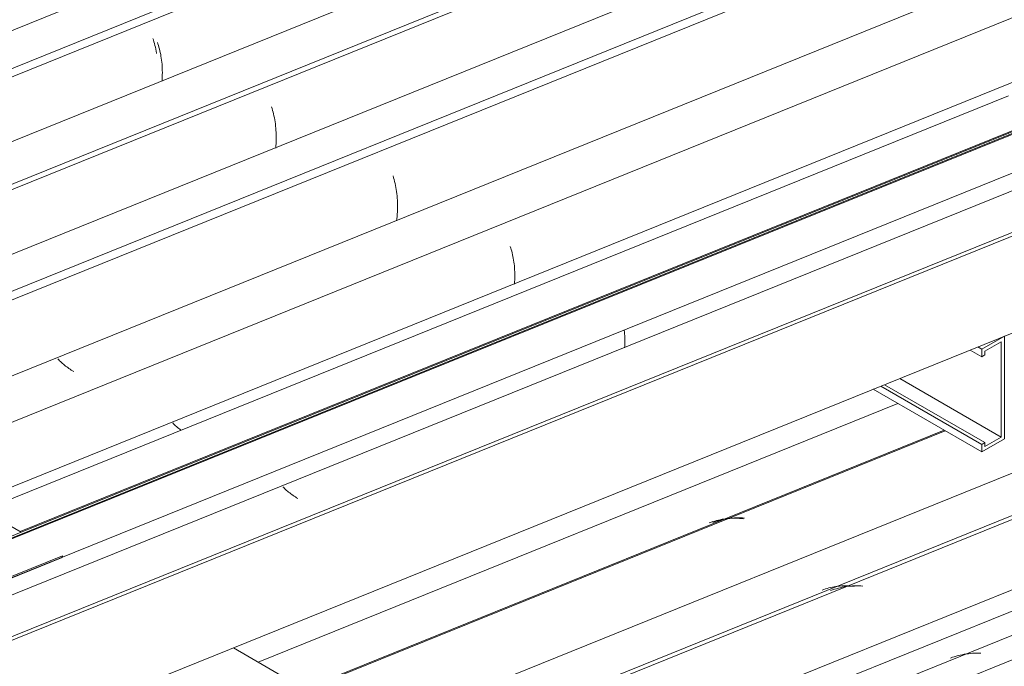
# Model space of a CAD drawing. Header units: metres. Extents: x -16.8 to 29.9, y -11.9 to 37.1.
# Tile 196 of 202: x -5.607 to -4.526, y 25.643 to 26.352. Entities that reach past the tile are written whole.
import ezdxf

# ---------------------------------------------------------------- set-up
doc = ezdxf.new("R2010")
doc.units = ezdxf.units.M
for name, color, linetype, lineweight in [('A-GLAZ-CWMG', 7, 'Continuous', 5), ('A-ROOF', 7, 'Continuous', 5), ('A-ROOF-OTLN', 7, 'Continuous', 5)]:
    doc.layers.add(name, color=color, linetype=linetype, lineweight=lineweight)

# ---------------------------------------------------------------- blocks, each defined once
blk = doc.blocks.new('FP_149-EXPLODE')
at = {"layer": 'A-GLAZ-CWMG'}
blk.add_line((-3.0705, 26.2346), (-5.007, 25.452), dxfattribs=at)
blk = doc.blocks.new('Rectangular Mullion - Telha Fibrocimento - Ondulada-1868137-EXPLODE')
at = {"layer": 'A-GLAZ-CWMG'}
blk.add_line((-3.1359, 26.2618), (-5.0616, 25.4835), dxfattribs=at)
blk.add_blockref('FP_149-EXPLODE', (0, 0), dxfattribs=at)
blk = doc.blocks.new('Rectangular Mullion - Telha Fibrocimento - Ondulada-1910064-EXPLODE')
blk.add_blockref('Rectangular Mullion - Telha Fibrocimento - Ondulada-1868137-EXPLODE', (0, 0))
blk = doc.blocks.new('FP_163-EXPLODE')
at = {"layer": 'A-GLAZ-CWMG'}
blk.add_line((-3.092, 26.2527), (-5.096, 25.4428), dxfattribs=at)
at = {"layer": 'A-GLAZ-CWMG', "color": 9, "true_color": 0xc0c0c0}
for p, q in [((-4.5681, 25.6561), (-4.5703, 25.6557)), ((-4.5658, 25.6564), (-4.5681, 25.6561)), ((-4.5635, 25.6566), (-4.5658, 25.6564)), ((-4.5613, 25.6568), (-4.5635, 25.6566)), ((-4.559, 25.6569), (-4.5613, 25.6568)), ((-4.5567, 25.6569), (-4.559, 25.6569)), ((-4.5544, 25.6569), (-4.5567, 25.6569)), ((-4.5521, 25.6568), (-4.5544, 25.6569)), ((-4.5834, 25.6524), (-4.5856, 25.6516)), ((-4.5813, 25.6531), (-4.5834, 25.6524)), ((-4.5791, 25.6537), (-4.5813, 25.6531)), ((-4.577, 25.6543), (-4.5791, 25.6537)), ((-4.5748, 25.6549), (-4.577, 25.6543)), ((-4.5725, 25.6553), (-4.5748, 25.6549)), ((-4.5703, 25.6557), (-4.5725, 25.6553))]:
    blk.add_line(p, q, dxfattribs=at)
blk = doc.blocks.new('FP_165-EXPLODE')
at = {"layer": 'A-GLAZ-CWMG'}
blk.add_line((-3.2231, 26.3268), (-5.2255, 25.5175), dxfattribs=at)
at = {"layer": 'A-GLAZ-CWMG', "color": 9, "true_color": 0xc0c0c0}
for p, q in [((-4.7149, 25.7263), (-4.717, 25.7256)), ((-4.7128, 25.727), (-4.7149, 25.7263)), ((-4.7107, 25.7277), (-4.7128, 25.727)), ((-4.7085, 25.7283), (-4.7107, 25.7277)), ((-4.7064, 25.7288), (-4.7085, 25.7283)), ((-4.7042, 25.7293), (-4.7064, 25.7288)), ((-4.702, 25.7297), (-4.7042, 25.7293)), ((-4.6998, 25.73), (-4.702, 25.7297)), ((-4.6976, 25.7303), (-4.6998, 25.73)), ((-4.6953, 25.7305), (-4.6976, 25.7303)), ((-4.6931, 25.7307), (-4.6953, 25.7305)), ((-4.6908, 25.7308), (-4.6931, 25.7307)), ((-4.6886, 25.7308), (-4.6908, 25.7308)), ((-4.6863, 25.7308), (-4.6886, 25.7308)), ((-4.684, 25.7307), (-4.6863, 25.7308)), ((-4.6817, 25.7305), (-4.684, 25.7307))]:
    blk.add_line(p, q, dxfattribs=at)
blk = doc.blocks.new('FP_167-EXPLODE')
at = {"layer": 'A-GLAZ-CWMG'}
blk.add_line((-4.5912, 25.9008), (-5.3548, 25.5922), dxfattribs=at)
at = {"layer": 'A-GLAZ-CWMG', "color": 9, "true_color": 0xc0c0c0}
for p, q in [((-4.8442, 25.801), (-4.8463, 25.8002)), ((-4.8422, 25.8017), (-4.8442, 25.801)), ((-4.8401, 25.8023), (-4.8422, 25.8017)), ((-4.8379, 25.8029), (-4.8401, 25.8023)), ((-4.8358, 25.8034), (-4.8379, 25.8029)), ((-4.8336, 25.8039), (-4.8358, 25.8034)), ((-4.8315, 25.8043), (-4.8336, 25.8039)), ((-4.8293, 25.8046), (-4.8315, 25.8043)), ((-4.8271, 25.8049), (-4.8293, 25.8046)), ((-4.8249, 25.8051), (-4.8271, 25.8049)), ((-4.8226, 25.8053), (-4.8249, 25.8051)), ((-4.8204, 25.8054), (-4.8226, 25.8053)), ((-4.8182, 25.8054), (-4.8204, 25.8054)), ((-4.8159, 25.8054), (-4.8182, 25.8054)), ((-4.8137, 25.8053), (-4.8159, 25.8054)), ((-4.8115, 25.8051), (-4.8137, 25.8053))]:
    blk.add_line(p, q, dxfattribs=at)
blk = doc.blocks.new('Rectangular Mullion - Telha Fibrocimento - Ondulada-V154-EXPLODE')
at = {"layer": 'A-GLAZ-CWMG'}
for p, q in [((-3.2912, 26.3502), (-5.2135, 25.5733)), ((-3.1612, 26.2749), (-5.0854, 25.4973)), ((-4.6433, 25.9308), (-5.3451, 25.6472))]:
    blk.add_line(p, q, dxfattribs=at)
for name in ['FP_167-EXPLODE', 'FP_165-EXPLODE', 'FP_163-EXPLODE']:
    blk.add_blockref(name, (0, 0), dxfattribs=at)
blk = doc.blocks.new('Rectangular Mullion - Telha Fibrocimento - Ondulada-1910065-EXPLODE')
blk.add_blockref('Rectangular Mullion - Telha Fibrocimento - Ondulada-V154-EXPLODE', (0, 0))
blk = doc.blocks.new('FP_177-EXPLODE')
at = {"layer": 'A-GLAZ-CWMG'}
blk.add_line((-3.232, 26.3276), (-5.1682, 25.5451), dxfattribs=at)
at = {"layer": 'A-GLAZ-CWMG', "color": 9, "true_color": 0xc0c0c0}
for p, q in [((-4.7246, 25.7268), (-4.7264, 25.7261)), ((-4.7227, 25.7275), (-4.7246, 25.7268)), ((-4.7208, 25.728), (-4.7227, 25.7275)), ((-4.7189, 25.7286), (-4.7208, 25.728)), ((-4.717, 25.729), (-4.7189, 25.7286)), ((-4.7151, 25.7294), (-4.717, 25.729)), ((-4.7131, 25.7298), (-4.7151, 25.7294)), ((-4.7111, 25.7301), (-4.7131, 25.7298)), ((-4.7092, 25.7304), (-4.7111, 25.7301)), ((-4.7072, 25.7305), (-4.7092, 25.7304)), ((-4.7052, 25.7307), (-4.7072, 25.7305)), ((-4.7032, 25.7308), (-4.7052, 25.7307)), ((-4.7012, 25.7308), (-4.7032, 25.7308)), ((-4.6991, 25.7308), (-4.7012, 25.7308)), ((-4.6971, 25.7307), (-4.6991, 25.7308)), ((-4.6951, 25.7305), (-4.6971, 25.7307)), ((-4.6931, 25.7303), (-4.6951, 25.7305)), ((-4.6911, 25.7301), (-4.6931, 25.7303))]:
    blk.add_line(p, q, dxfattribs=at)
blk = doc.blocks.new('FP_179-EXPLODE')
at = {"layer": 'A-GLAZ-CWMG'}
blk.add_line((-4.5924, 25.9015), (-5.3541, 25.5936), dxfattribs=at)
at = {"layer": 'A-GLAZ-CWMG', "color": 9, "true_color": 0xc0c0c0}
for p, q in [((-4.8482, 25.8006), (-4.8501, 25.7998)), ((-4.8462, 25.8013), (-4.8482, 25.8006)), ((-4.8442, 25.8019), (-4.8462, 25.8013)), ((-4.8422, 25.8024), (-4.8442, 25.8019)), ((-4.8401, 25.803), (-4.8422, 25.8024)), ((-4.8381, 25.8034), (-4.8401, 25.803)), ((-4.836, 25.8038), (-4.8381, 25.8034)), ((-4.8339, 25.8041), (-4.836, 25.8038)), ((-4.8319, 25.8044), (-4.8339, 25.8041)), ((-4.8298, 25.8046), (-4.8319, 25.8044)), ((-4.8276, 25.8048), (-4.8298, 25.8046)), ((-4.8255, 25.8049), (-4.8276, 25.8048)), ((-4.8234, 25.8049), (-4.8255, 25.8049)), ((-4.8213, 25.8049), (-4.8234, 25.8049)), ((-4.8191, 25.8049), (-4.8213, 25.8049)), ((-4.817, 25.8047), (-4.8191, 25.8049)), ((-4.8149, 25.8046), (-4.817, 25.8047)), ((-4.8127, 25.8043), (-4.8149, 25.8046))]:
    blk.add_line(p, q, dxfattribs=at)
blk = doc.blocks.new('Rectangular Mullion - Telha Fibrocimento - Ondulada-V173-EXPLODE')
at = {"layer": 'A-GLAZ-CWMG'}
for name in ['FP_179-EXPLODE', 'FP_177-EXPLODE']:
    blk.add_blockref(name, (0, 0), dxfattribs=at)
blk = doc.blocks.new('Rectangular Mullion - Telha Fibrocimento - Ondulada-1910066-EXPLODE')
blk.add_blockref('Rectangular Mullion - Telha Fibrocimento - Ondulada-V173-EXPLODE', (0, 0))
blk = doc.blocks.new('LONGARINA_STEEL_FRAME - LONGARINA_STEEL_FRAME-1917798-EXPLODE')
at = {"layer": 'A-ROOF'}
for p, q in [((-4.5142, 26.0096), (-5.6526, 25.5495)), ((-4.5264, 26.0046), (-4.5512, 25.9903)), ((-4.5264, 25.892), (-4.5264, 26.0046)), ((-4.5556, 25.9929), (-4.5512, 25.9903)), ((-4.5477, 25.9883), (-4.53, 25.9985)), ((-4.53, 25.9985), (-4.53, 25.894)), ((-4.5512, 25.9822), (-4.5639, 25.9895)), ((-4.5512, 25.9903), (-4.5512, 25.9822)), ((-4.5512, 25.9822), (-4.5477, 25.9842)), ((-4.5477, 25.9842), (-4.5477, 25.9883)), ((-4.5512, 25.8858), (-4.662, 25.9498)), ((-4.5477, 25.8879), (-4.6579, 25.9515)), ((-4.53, 25.894), (-4.6412, 25.9582)), ((-4.5512, 25.8777), (-4.6704, 25.9465)), ((-4.53, 25.894), (-4.5477, 25.8838)), ((-4.5512, 25.8777), (-4.5264, 25.892)), ((-4.5477, 25.8879), (-4.5512, 25.8858)), ((-4.5512, 25.8858), (-4.5512, 25.8777)), ((-4.5477, 25.8838), (-4.5477, 25.8879))]:
    blk.add_line(p, q, dxfattribs=at)
blk = doc.blocks.new('LONGARINA_STEEL_FRAME - LONGARINA_STEEL_FRAME-1917800-EXPLODE')
blk.add_blockref('LONGARINA_STEEL_FRAME - LONGARINA_STEEL_FRAME-1917798-EXPLODE', (0, 0))
blk = doc.blocks.new('FP_251-EXPLODE')
at = {"layer": 'A-GLAZ-CWMG', "color": 9, "true_color": 0xc0c0c0}
for p, q in [((-5.317, 25.8386), (-5.318, 25.8396)), ((-5.316, 25.8376), (-5.317, 25.8386)), ((-5.3149, 25.8366), (-5.316, 25.8376)), ((-5.3139, 25.8356), (-5.3149, 25.8366)), ((-5.3127, 25.8347), (-5.3139, 25.8356)), ((-5.3116, 25.8337), (-5.3127, 25.8347)), ((-5.3104, 25.8328), (-5.3116, 25.8337)), ((-5.3092, 25.8318), (-5.3104, 25.8328)), ((-5.308, 25.8309), (-5.3092, 25.8318)), ((-5.3068, 25.8301), (-5.308, 25.8309)), ((-5.3055, 25.8292), (-5.3068, 25.8301)), ((-5.3042, 25.8283), (-5.3055, 25.8292)), ((-5.3029, 25.8275), (-5.3042, 25.8283)), ((-5.3016, 25.8267), (-5.3029, 25.8275))]:
    blk.add_line(p, q, dxfattribs=at)
blk = doc.blocks.new('FP_252-EXPLODE')
at = {"layer": 'A-GLAZ-CWMG'}
blk.add_line((-4.2389, 26.343), (-5.6063, 25.7904), dxfattribs=at)
at = {"layer": 'A-GLAZ-CWMG', "color": 9, "true_color": 0xc0c0c0}
for p, q in [((-4.9434, 26.0114), (-4.9432, 26.0093)), ((-4.9432, 26.0093), (-4.943, 26.0073)), ((-4.943, 26.0073), (-4.9429, 26.0051)), ((-4.9429, 26.0051), (-4.9428, 26.003)), ((-4.9428, 26.003), (-4.9427, 26.0009)), ((-4.9429, 25.9943), (-4.9431, 25.9921)), ((-4.9428, 25.9965), (-4.9429, 25.9943)), ((-4.9427, 26.0009), (-4.9428, 25.9987)), ((-4.9428, 25.9987), (-4.9428, 25.9965))]:
    blk.add_line(p, q, dxfattribs=at)
blk = doc.blocks.new('FP_253-EXPLODE')
at = {"layer": 'A-GLAZ-CWMG', "color": 9, "true_color": 0xc0c0c0}
for p, q in [((-5.4378, 25.9085), (-5.4388, 25.9095)), ((-5.4367, 25.9075), (-5.4378, 25.9085)), ((-5.4356, 25.9064), (-5.4367, 25.9075)), ((-5.4345, 25.9055), (-5.4356, 25.9064)), ((-5.4334, 25.9045), (-5.4345, 25.9055)), ((-5.4322, 25.9035), (-5.4334, 25.9045)), ((-5.431, 25.9026), (-5.4322, 25.9035)), ((-5.4298, 25.9016), (-5.431, 25.9026))]:
    blk.add_line(p, q, dxfattribs=at)
blk = doc.blocks.new('FP_254-EXPLODE')
at = {"layer": 'A-GLAZ-CWMG'}
blk.add_line((-4.3625, 26.4167), (-5.7323, 25.8632), dxfattribs=at)
at = {"layer": 'A-GLAZ-CWMG', "color": 9, "true_color": 0xc0c0c0}
for p, q in [((-5.0685, 26.1032), (-5.0679, 26.1014)), ((-5.0679, 26.1014), (-5.0674, 26.0997)), ((-5.0674, 26.0997), (-5.0669, 26.0979)), ((-5.0669, 26.0979), (-5.0664, 26.096)), ((-5.0664, 26.096), (-5.066, 26.0941)), ((-5.066, 26.0941), (-5.0655, 26.0922)), ((-5.0655, 26.0922), (-5.0652, 26.0902)), ((-5.0652, 26.0902), (-5.0648, 26.0882)), ((-5.0648, 26.0882), (-5.0645, 26.0861)), ((-5.0645, 26.0861), (-5.0642, 26.084)), ((-5.0642, 26.084), (-5.064, 26.0819)), ((-5.064, 26.0819), (-5.0638, 26.0798)), ((-5.0638, 26.0798), (-5.0637, 26.0776)), ((-5.0637, 26.0776), (-5.0636, 26.0754)), ((-5.0636, 26.0754), (-5.0635, 26.0732)), ((-5.0635, 26.0687), (-5.0636, 26.0664)), ((-5.0635, 26.0732), (-5.0635, 26.0709)), ((-5.0635, 26.0709), (-5.0635, 26.0687)), ((-5.0637, 26.0642), (-5.0639, 26.0619)), ((-5.0636, 26.0664), (-5.0637, 26.0642))]:
    blk.add_line(p, q, dxfattribs=at)
blk = doc.blocks.new('FP_255-EXPLODE')
at = {"layer": 'A-GLAZ-CWMG', "color": 9, "true_color": 0xc0c0c0}
for p, q in [((-5.5639, 25.9788), (-5.5649, 25.9798)), ((-5.5629, 25.9778), (-5.5639, 25.9788)), ((-5.5619, 25.9768), (-5.5629, 25.9778)), ((-5.5608, 25.9758), (-5.5619, 25.9768)), ((-5.5598, 25.9748), (-5.5608, 25.9758)), ((-5.5586, 25.9739), (-5.5598, 25.9748)), ((-5.5575, 25.9729), (-5.5586, 25.9739)), ((-5.5563, 25.972), (-5.5575, 25.9729)), ((-5.5551, 25.9711), (-5.5563, 25.972)), ((-5.5539, 25.9702), (-5.5551, 25.9711)), ((-5.5526, 25.9693), (-5.5539, 25.9702)), ((-5.5514, 25.9684), (-5.5526, 25.9693)), ((-5.5501, 25.9676), (-5.5514, 25.9684)), ((-5.5487, 25.9667), (-5.5501, 25.9676)), ((-5.5474, 25.9659), (-5.5487, 25.9667))]:
    blk.add_line(p, q, dxfattribs=at)
blk = doc.blocks.new('FP_256-EXPLODE')
at = {"layer": 'A-GLAZ-CWMG'}
blk.add_line((-4.4954, 26.497), (-5.8688, 25.942), dxfattribs=at)
at = {"layer": 'A-GLAZ-CWMG', "color": 9, "true_color": 0xc0c0c0}
for p, q in [((-5.1971, 26.1805), (-5.1965, 26.1785)), ((-5.1965, 26.1785), (-5.196, 26.1765)), ((-5.196, 26.1765), (-5.1954, 26.1744)), ((-5.1954, 26.1744), (-5.1949, 26.1723)), ((-5.1949, 26.1723), (-5.1944, 26.1701)), ((-5.1944, 26.1701), (-5.194, 26.1679)), ((-5.194, 26.1679), (-5.1936, 26.1656)), ((-5.1936, 26.1656), (-5.1933, 26.1633)), ((-5.1933, 26.1633), (-5.193, 26.161)), ((-5.193, 26.161), (-5.1927, 26.1586)), ((-5.1927, 26.1586), (-5.1925, 26.1562)), ((-5.1925, 26.1562), (-5.1923, 26.1538)), ((-5.1923, 26.1538), (-5.1922, 26.1513)), ((-5.1922, 26.1438), (-5.1923, 26.1413)), ((-5.1922, 26.1513), (-5.1921, 26.1488)), ((-5.1921, 26.1463), (-5.1922, 26.1438)), ((-5.1921, 26.1488), (-5.1921, 26.1463)), ((-5.1929, 26.1336), (-5.1932, 26.1311)), ((-5.1926, 26.1362), (-5.1929, 26.1336)), ((-5.1924, 26.1387), (-5.1926, 26.1362)), ((-5.1923, 26.1413), (-5.1924, 26.1387))]:
    blk.add_line(p, q, dxfattribs=at)
blk = doc.blocks.new('FP_258-EXPLODE')
at = {"layer": 'A-GLAZ-CWMG'}
blk.add_line((-4.6264, 26.5712), (-5.9983, 26.0167), dxfattribs=at)
at = {"layer": 'A-GLAZ-CWMG', "color": 9, "true_color": 0xc0c0c0}
for p, q in [((-5.3304, 26.2564), (-5.3298, 26.2545)), ((-5.3298, 26.2545), (-5.3292, 26.2525)), ((-5.3292, 26.2525), (-5.3287, 26.2505)), ((-5.3287, 26.2505), (-5.3282, 26.2485)), ((-5.3282, 26.2485), (-5.3277, 26.2464)), ((-5.3277, 26.2464), (-5.3272, 26.2443)), ((-5.3272, 26.2443), (-5.3268, 26.2421)), ((-5.3268, 26.2421), (-5.3265, 26.2399)), ((-5.3265, 26.2399), (-5.3262, 26.2376)), ((-5.3262, 26.2376), (-5.3259, 26.2353)), ((-5.3259, 26.2353), (-5.3257, 26.233)), ((-5.3257, 26.233), (-5.3255, 26.2307)), ((-5.3255, 26.2307), (-5.3253, 26.2283)), ((-5.3253, 26.2185), (-5.3254, 26.2161)), ((-5.3253, 26.2283), (-5.3252, 26.2259)), ((-5.3252, 26.221), (-5.3253, 26.2185)), ((-5.3252, 26.2259), (-5.3252, 26.2234)), ((-5.3252, 26.2234), (-5.3252, 26.221)), ((-5.3256, 26.2136), (-5.3258, 26.2111)), ((-5.3254, 26.2161), (-5.3256, 26.2136))]:
    blk.add_line(p, q, dxfattribs=at)
blk = doc.blocks.new('FP_260-EXPLODE')
at = {"layer": 'A-GLAZ-CWMG'}
blk.add_line((-4.756, 26.6457), (-6.1276, 26.0914), dxfattribs=at)
at = {"layer": 'A-GLAZ-CWMG', "color": 9, "true_color": 0xc0c0c0}
for p, q in [((-5.4606, 26.3315), (-5.46, 26.3297)), ((-5.46, 26.3297), (-5.4594, 26.3277)), ((-5.4594, 26.3277), (-5.4589, 26.3258)), ((-5.4589, 26.3258), (-5.4583, 26.3237)), ((-5.4583, 26.3237), (-5.4578, 26.3217)), ((-5.4578, 26.3217), (-5.4574, 26.3195)), ((-5.4574, 26.3195), (-5.457, 26.3174)), ((-5.457, 26.3174), (-5.4566, 26.3152)), ((-5.4566, 26.3152), (-5.4566, 26.315))]:
    blk.add_line(p, q, dxfattribs=at)
blk = doc.blocks.new('Rectangular Mullion - Telha Fibrocimento - Ondulada-1909027-EXPLODE')
at = {"layer": 'A-GLAZ-CWMG'}
for p, q in [((-4.5646, 26.5193), (-5.9199, 25.9715)), ((-4.4305, 26.44), (-5.7839, 25.893)), ((-4.3042, 26.3693), (-5.66, 25.8214)), ((-4.1842, 26.2992), (-5.6796, 25.6948)), ((-4.1586, 26.2639), (-5.6541, 25.6595)), ((-4.1592, 26.2596), (-5.6546, 25.6552))]:
    blk.add_line(p, q, dxfattribs=at)
for name in ['FP_260-EXPLODE', 'FP_258-EXPLODE', 'FP_256-EXPLODE', 'FP_254-EXPLODE', 'FP_252-EXPLODE', 'FP_255-EXPLODE', 'FP_253-EXPLODE', 'FP_251-EXPLODE']:
    blk.add_blockref(name, (0, 0), dxfattribs=at)
blk = doc.blocks.new('Rectangular Mullion - Telha Fibrocimento - Ondulada-1920359-EXPLODE')
blk.add_blockref('Rectangular Mullion - Telha Fibrocimento - Ondulada-1909027-EXPLODE', (0, 0))
blk = doc.blocks.new('FP_272-EXPLODE')
at = {"layer": 'A-GLAZ-CWMG'}
blk.add_line((-4.6249, 26.5659), (-5.9923, 26.0133), dxfattribs=at)
blk = doc.blocks.new('FP_274-EXPLODE')
at = {"layer": 'A-GLAZ-CWMG'}
blk.add_line((-4.7486, 26.6396), (-6.1184, 26.086), dxfattribs=at)
at = {"layer": 'A-GLAZ-CWMG', "color": 9, "true_color": 0xc0c0c0}
for p, q in [((-5.4556, 26.3271), (-5.455, 26.3254)), ((-5.455, 26.3254), (-5.4544, 26.3236)), ((-5.4544, 26.3236), (-5.4539, 26.3218)), ((-5.4539, 26.3218), (-5.4534, 26.3198)), ((-5.4534, 26.3198), (-5.4529, 26.3179)), ((-5.4529, 26.3179), (-5.4524, 26.3159)), ((-5.4524, 26.3159), (-5.452, 26.3139)), ((-5.452, 26.3139), (-5.4517, 26.3118)), ((-5.4517, 26.3118), (-5.4513, 26.3097)), ((-5.4513, 26.3097), (-5.451, 26.3075)), ((-5.451, 26.3075), (-5.4508, 26.3053)), ((-5.4508, 26.3053), (-5.4505, 26.3031)), ((-5.4505, 26.3031), (-5.4504, 26.3008)), ((-5.4504, 26.3008), (-5.4502, 26.2986)), ((-5.4502, 26.2986), (-5.4502, 26.2963)), ((-5.4502, 26.2963), (-5.4501, 26.294)), ((-5.4501, 26.294), (-5.4502, 26.2916)), ((-5.4504, 26.2869), (-5.4505, 26.2845)), ((-5.4502, 26.2893), (-5.4504, 26.2869)), ((-5.4502, 26.2916), (-5.4502, 26.2893))]:
    blk.add_line(p, q, dxfattribs=at)
blk = doc.blocks.new('Rectangular Mullion - Telha Fibrocimento - Ondulada-V267-EXPLODE')
at = {"layer": 'A-GLAZ-CWMG'}
for p, q in [((-4.8166, 26.6629), (-6.17, 26.1159)), ((-4.6903, 26.5922), (-6.046, 26.0443)), ((-4.5447, 26.4868), (-5.8787, 25.9477))]:
    blk.add_line(p, q, dxfattribs=at)
for name in ['FP_274-EXPLODE', 'FP_272-EXPLODE']:
    blk.add_blockref(name, (0, 0), dxfattribs=at)
blk = doc.blocks.new('Rectangular Mullion - Telha Fibrocimento - Ondulada-1920360-EXPLODE')
blk.add_blockref('Rectangular Mullion - Telha Fibrocimento - Ondulada-V267-EXPLODE', (0, 0))
blk = doc.blocks.new('Borda - ___-1920899-EXPLODE')
at = {"layer": 'A-ROOF-OTLN'}
for p, q in [((-5.6051, 25.7897), (-7.4864, 26.8759)), ((-5.6522, 25.7676), (-4.4167, 26.2669)), ((-4.4127, 26.2716), (-5.6473, 25.7726)), ((-4.5218, 26.2685), (-5.6468, 25.8138)), ((-4.4117, 26.2699), (-5.6464, 25.7708)), ((-5.6575, 25.723), (-4.4167, 26.2245)), ((-5.6649, 25.7194), (-5.56, 25.7618)), ((-5.5598, 25.7636), (-5.6635, 25.7217)), ((-5.56, 25.7618), (-5.5598, 25.7636))]:
    blk.add_line(p, q, dxfattribs=at)
blk = doc.blocks.new('Borda - ___-1956503-EXPLODE')
at = {"layer": 'A-ROOF-OTLN'}
blk.add_line((-4.4215, 25.1139), (-5.3722, 25.6628), dxfattribs=at)

msp = doc.modelspace()

# ---------------------------------------------------------------- block references
at = {"layer": 'A-GLAZ-CWMG'}
for name in ['Rectangular Mullion - Telha Fibrocimento - Ondulada-1920360-EXPLODE', 'Rectangular Mullion - Telha Fibrocimento - Ondulada-1920359-EXPLODE', 'Rectangular Mullion - Telha Fibrocimento - Ondulada-1910066-EXPLODE', 'Rectangular Mullion - Telha Fibrocimento - Ondulada-1910065-EXPLODE', 'Rectangular Mullion - Telha Fibrocimento - Ondulada-1910064-EXPLODE']:
    msp.add_blockref(name, (0, 0), dxfattribs=at)
at = {"layer": 'A-ROOF'}
msp.add_blockref('LONGARINA_STEEL_FRAME - LONGARINA_STEEL_FRAME-1917800-EXPLODE', (0, 0), dxfattribs=at)
at = {"layer": 'A-ROOF-OTLN'}
for name in ['Borda - ___-1920899-EXPLODE', 'Borda - ___-1956503-EXPLODE']:
    msp.add_blockref(name, (0, 0), dxfattribs=at)

doc.saveas('drawing.dxf')
